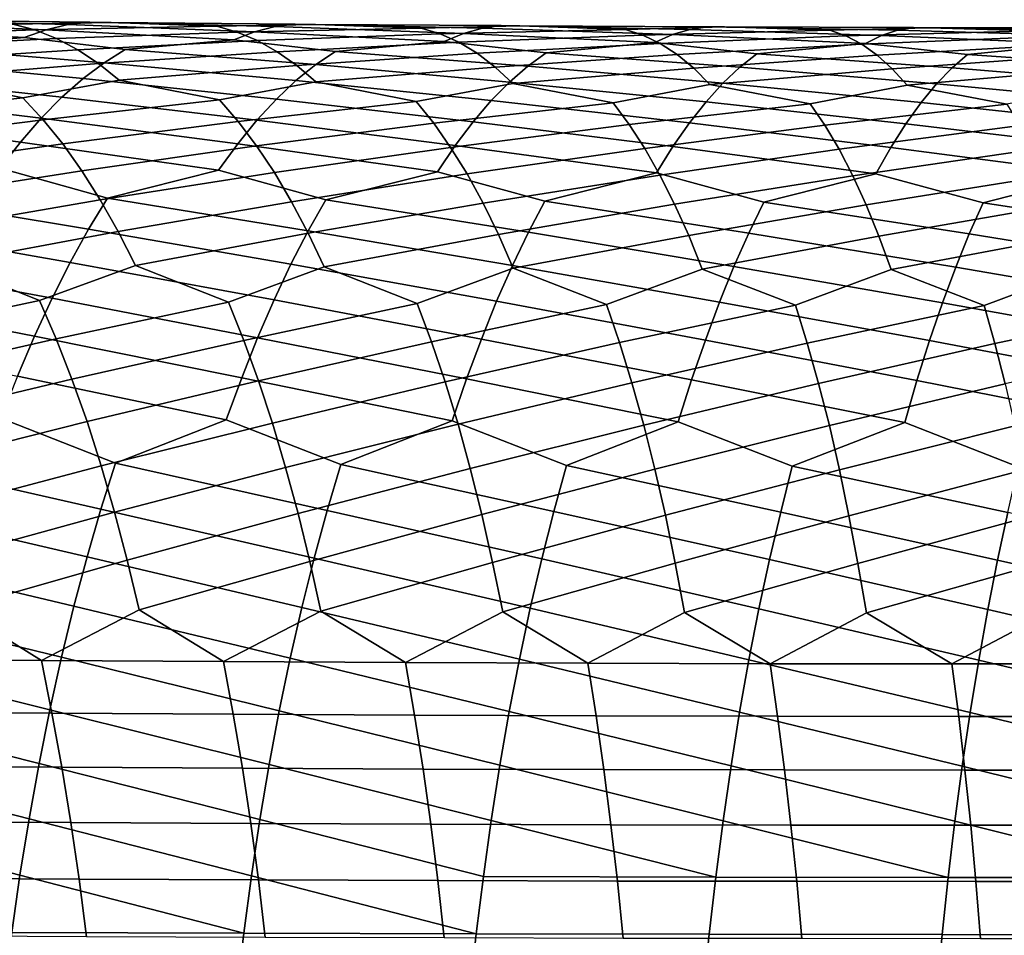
# Model space of a CAD drawing. Header units: metres. Extents: x -166 to 33, y -71 to 34.
# Tile 128 of 256: x -58.68 to -50.54, y 3.98 to 11.54. Entities that reach past the tile are written whole.
import ezdxf

# ---------------------------------------------------------------- set-up
doc = ezdxf.new("R2010")
doc.units = ezdxf.units.M
doc.layers.add('solid_12208131', color=7, linetype='CONTINUOUS')

msp = doc.modelspace()

# ---------------------------------------------------------------- linework, layer by layer
at = {"layer": 'solid_12208131'}
for points in [[(-59.538357, 11.310903, 253.809814), (-58.641426, 11.39017, 253.409149), (-60.178894, 11.475732, 252.92981), (-60.372021, 11.410795, 253.350708)], [(-58.732983, 11.501145, 251.253738), (-58.551857, 11.453006, 250.8284), (-60.031036, 11.402718, 250.345688), (-60.221142, 11.473687, 250.765884)], [(-58.641426, 11.39017, 253.409149), (-58.459938, 11.455342, 252.98497), (-59.986103, 11.518205, 252.506638), (-60.178894, 11.475732, 252.92981)], [(-58.459938, 11.455342, 252.98497), (-58.278851, 11.498097, 252.558517), (-59.79459, 11.538043, 252.082031), (-59.986103, 11.518205, 252.506638)], [(-58.278851, 11.498097, 252.558517), (-58.099083, 11.51826, 252.130615), (-59.604668, 11.535075, 251.656799), (-59.79459, 11.538043, 252.082031)], [(-58.099083, 11.51826, 252.130615), (-57.920918, 11.515657, 251.702103), (-58.732983, 11.501145, 251.253738), (-59.604668, 11.535075, 251.656799)], [(-57.920918, 11.515657, 251.702103), (-57.048916, 11.483403, 251.279541), (-58.551857, 11.453006, 250.8284), (-58.732983, 11.501145, 251.253738)], [(-57.048916, 11.483403, 251.279541), (-56.87965, 11.435699, 250.850983), (-58.373421, 11.382523, 250.404907), (-58.551857, 11.453006, 250.8284)], [(-56.907265, 11.372899, 253.426941), (-56.737568, 11.438325, 252.999588), (-58.278851, 11.498097, 252.558517), (-58.459938, 11.455342, 252.98497)], [(-56.737568, 11.438325, 252.999588), (-56.568329, 11.481374, 252.569946), (-58.099083, 11.51826, 252.130615), (-58.278851, 11.498097, 252.558517)], [(-56.568329, 11.481374, 252.569946), (-56.400448, 11.501865, 252.138885), (-57.920918, 11.515657, 251.702103), (-58.099083, 11.51826, 252.130615)], [(-56.400448, 11.501865, 252.138885), (-56.234184, 11.499626, 251.707214), (-57.048916, 11.483403, 251.279541), (-57.920918, 11.515657, 251.702103)], [(-56.234184, 11.499626, 251.707214), (-55.362083, 11.469103, 251.264374), (-56.87965, 11.435699, 250.850983), (-57.048916, 11.483403, 251.279541)], [(-55.169975, 11.359035, 253.403107), (-55.012199, 11.424732, 252.972702), (-56.568329, 11.481374, 252.569946), (-56.737568, 11.438325, 252.999588)], [(-55.012199, 11.424732, 252.972702), (-54.854954, 11.468083, 252.540039), (-56.400448, 11.501865, 252.138885), (-56.568329, 11.481374, 252.569946)], [(-54.854954, 11.468083, 252.540039), (-54.6991, 11.488907, 252.105942), (-56.234184, 11.499626, 251.707214), (-56.400448, 11.501865, 252.138885)], [(-54.6991, 11.488907, 252.105942), (-54.544884, 11.487025, 251.67128), (-55.362083, 11.469103, 251.264374), (-56.234184, 11.499626, 251.707214)], [(-54.544884, 11.487025, 251.67128), (-53.673252, 11.458264, 251.207565), (-55.2048, 11.421816, 250.832733), (-55.362083, 11.469103, 251.264374)], [(-53.28484, 11.41457, 252.903763), (-53.139797, 11.458226, 252.468262), (-54.6991, 11.488907, 252.105942), (-54.854954, 11.468083, 252.540039)], [(-53.139797, 11.458226, 252.468262), (-52.996189, 11.479378, 252.031357), (-54.544884, 11.487025, 251.67128), (-54.6991, 11.488907, 252.105942)], [(-52.996189, 11.479378, 252.031357), (-52.854229, 11.477842, 251.593887), (-53.673252, 11.458264, 251.207565), (-54.544884, 11.487025, 251.67128)], [(-52.854229, 11.477842, 251.593887), (-51.983952, 11.450852, 251.108917), (-53.528149, 11.411371, 250.773071), (-53.673252, 11.458264, 251.207565)], [(-51.557087, 11.407801, 252.792542), (-51.424458, 11.451765, 252.354416), (-52.996189, 11.479378, 252.031357), (-53.139797, 11.458226, 252.468262)], [(-51.424458, 11.451765, 252.354416), (-51.293301, 11.473239, 251.914917), (-52.854229, 11.477842, 251.593887), (-52.996189, 11.479378, 252.031357)], [(-51.293301, 11.473239, 251.914917), (-51.163811, 11.472039, 251.474869), (-51.983952, 11.450852, 251.108917), (-52.854229, 11.477842, 251.593887)], [(-51.163811, 11.472039, 251.474869), (-50.295795, 11.446828, 250.968231), (-51.85125, 11.404328, 250.671753), (-51.983952, 11.450852, 251.108917)], [(-49.830559, 11.404387, 252.63884), (-49.710545, 11.448661, 252.198318), (-51.293301, 11.473239, 251.914917), (-51.424458, 11.451765, 252.354416)], [(-49.710545, 11.448661, 252.198318), (-49.592037, 11.470451, 251.756439), (-51.163811, 11.472039, 251.474869), (-51.293301, 11.473239, 251.914917)], [(-49.592037, 11.470451, 251.756439), (-49.475216, 11.469575, 251.314026), (-50.295795, 11.446828, 250.968231), (-51.163811, 11.472039, 251.474869)], [(-58.551857, 11.453006, 250.8284), (-58.373421, 11.382523, 250.404907), (-59.843983, 11.309582, 249.928162), (-60.031036, 11.402718, 250.345688)], [(-57.980061, 11.182605, 254.266525), (-57.805161, 11.292157, 253.847488), (-58.641426, 11.39017, 253.409149), (-59.538357, 11.310903, 253.809814)], [(-57.805161, 11.292157, 253.847488), (-56.907265, 11.372899, 253.426941), (-58.459938, 11.455342, 252.98497), (-58.641426, 11.39017, 253.409149)], [(-56.87965, 11.435699, 250.850983), (-56.713013, 11.365678, 250.424316), (-58.19796, 11.289905, 249.984116), (-58.373421, 11.382523, 250.404907)], [(-56.068546, 11.276731, 253.84436), (-55.169975, 11.359035, 253.403107), (-56.737568, 11.438325, 252.999588), (-56.907265, 11.372899, 253.426941)], [(-55.362083, 11.469103, 251.264374), (-55.2048, 11.421816, 250.832733), (-56.713013, 11.365678, 250.424316), (-56.87965, 11.435699, 250.850983)], [(-55.2048, 11.421816, 250.832733), (-55.050091, 11.352235, 250.403046), (-56.549278, 11.273549, 250.000397), (-56.713013, 11.365678, 250.424316)], [(-53.673252, 11.458264, 251.207565), (-53.528149, 11.411371, 250.773071), (-55.050091, 11.352235, 250.403046), (-55.2048, 11.421816, 250.832733)], [(-54.329086, 11.264666, 253.799515), (-53.430481, 11.348594, 253.33699), (-55.012199, 11.424732, 252.972702), (-55.169975, 11.359035, 253.403107)], [(-53.528149, 11.411371, 250.773071), (-53.385571, 11.342199, 250.34053), (-54.898201, 11.260565, 249.97612), (-55.050091, 11.352235, 250.403046)], [(-53.430481, 11.348594, 253.33699), (-53.28484, 11.41457, 252.903763), (-54.854954, 11.468083, 252.540039), (-55.012199, 11.424732, 252.972702)], [(-51.983952, 11.450852, 251.108917), (-51.85125, 11.404328, 250.671753), (-53.385571, 11.342199, 250.34053), (-53.528149, 11.411371, 250.773071)], [(-52.58812, 11.255942, 253.712585), (-51.690384, 11.341536, 253.228394), (-53.28484, 11.41457, 252.903763), (-53.430481, 11.348594, 253.33699)], [(-51.85125, 11.404328, 250.671753), (-51.721012, 11.335533, 250.236603), (-53.245735, 11.250949, 249.910828), (-53.385571, 11.342199, 250.34053)], [(-51.690384, 11.341536, 253.228394), (-51.557087, 11.407801, 252.792542), (-53.139797, 11.458226, 252.468262), (-53.28484, 11.41457, 252.903763)], [(-50.295795, 11.446828, 250.968231), (-50.17569, 11.400648, 250.528625), (-51.721012, 11.335533, 250.236603), (-51.85125, 11.404328, 250.671753)], [(-50.17569, 11.400648, 250.528625), (-50.057991, 11.332198, 250.091064), (-51.593433, 11.244666, 249.804321), (-51.721012, 11.335533, 250.236603)], [(-50.847256, 11.250524, 253.583405), (-49.951309, 11.337824, 253.077103), (-51.557087, 11.407801, 252.792542), (-51.690384, 11.341536, 253.228394)], [(-49.951309, 11.337824, 253.077103), (-49.830559, 11.404387, 252.63884), (-51.424458, 11.451765, 252.354416), (-51.557087, 11.407801, 252.792542)], [(-58.373421, 11.382523, 250.404907), (-58.19796, 11.289905, 249.984116), (-59.660271, 11.194491, 249.51413), (-59.843983, 11.309582, 249.928162)], [(-58.154591, 11.051208, 254.680801), (-57.980061, 11.182605, 254.266525), (-59.538357, 11.310903, 253.809814), (-59.724712, 11.201504, 254.225677)], [(-56.713013, 11.365678, 250.424316), (-56.549278, 11.273549, 250.000397), (-58.025742, 11.175362, 249.566864), (-58.19796, 11.289905, 249.984116)], [(-56.231846, 11.166994, 254.266434), (-56.068546, 11.276731, 253.84436), (-56.907265, 11.372899, 253.426941), (-57.805161, 11.292157, 253.847488)], [(-55.050091, 11.352235, 250.403046), (-54.898201, 11.260565, 249.97612), (-56.38868, 11.159517, 249.580048), (-56.549278, 11.273549, 250.000397)], [(-54.480629, 11.154716, 254.224487), (-54.329086, 11.264666, 253.799515), (-55.169975, 11.359035, 253.403107), (-56.068546, 11.276731, 253.84436)], [(-53.385571, 11.342199, 250.34053), (-53.245735, 11.250949, 249.910828), (-54.749348, 11.147007, 249.552826), (-54.898201, 11.260565, 249.97612)], [(-52.727688, 11.145757, 254.140274), (-52.58812, 11.255942, 253.712585), (-53.430481, 11.348594, 253.33699), (-54.329086, 11.264666, 253.799515)], [(-51.721012, 11.335533, 250.236603), (-51.593433, 11.244666, 249.804321), (-53.108833, 11.137821, 249.484787), (-53.245735, 11.250949, 249.910828)], [(-50.974651, 11.140081, 254.013565), (-50.847256, 11.250524, 253.583405), (-51.690384, 11.341536, 253.228394), (-52.58812, 11.255942, 253.712585)], [(-50.057991, 11.332198, 250.091064), (-49.942871, 11.241675, 249.656418), (-51.468689, 11.131923, 249.375748), (-51.593433, 11.244666, 249.804321)], [(-49.223148, 11.13765, 253.844208), (-49.108116, 11.248371, 253.411758), (-49.951309, 11.337824, 253.077103), (-50.847256, 11.250524, 253.583405)], [(-58.19796, 11.289905, 249.984116), (-58.025742, 11.175362, 249.566864), (-59.480171, 11.057657, 249.104401), (-59.660271, 11.194491, 249.51413)], [(-56.549278, 11.273549, 250.000397), (-56.38868, 11.159517, 249.580048), (-57.857018, 11.0391, 249.153992), (-58.025742, 11.175362, 249.566864)], [(-56.394905, 11.035456, 254.683746), (-56.231846, 11.166994, 254.266434), (-57.805161, 11.292157, 253.847488), (-57.980061, 11.182605, 254.266525)], [(-54.898201, 11.260565, 249.97612), (-54.749348, 11.147007, 249.552826), (-56.231445, 11.023788, 249.164124), (-56.38868, 11.159517, 249.580048)], [(-54.632065, 11.022999, 254.644699), (-54.480629, 11.154716, 254.224487), (-56.068546, 11.276731, 253.84436), (-56.231846, 11.166994, 254.266434)], [(-53.245735, 11.250949, 249.910828), (-53.108833, 11.137821, 249.484787), (-54.603733, 11.011765, 249.134003), (-54.749348, 11.147007, 249.552826)], [(-52.86729, 11.013833, 254.563156), (-52.727688, 11.145757, 254.140274), (-54.329086, 11.264666, 253.799515), (-54.480629, 11.154716, 254.224487)], [(-51.593433, 11.244666, 249.804321), (-51.468689, 11.131923, 249.375748), (-52.975048, 11.003015, 249.063278), (-53.108833, 11.137821, 249.484787)], [(-51.102219, 11.007921, 254.438934), (-50.974651, 11.140081, 254.013565), (-52.58812, 11.255942, 253.712585), (-52.727688, 11.145757, 254.140274)], [(-49.942871, 11.241675, 249.656418), (-49.830471, 11.129274, 249.225525), (-51.346935, 10.997502, 248.951767), (-51.468689, 11.131923, 249.375748)], [(-49.338486, 11.005226, 254.271835), (-49.223148, 11.13765, 253.844208), (-50.847256, 11.250524, 253.583405), (-50.974651, 11.140081, 254.013565)], [(-58.328247, 10.898151, 255.089508), (-58.154591, 11.051208, 254.680801), (-59.724712, 11.201504, 254.225677), (-59.910568, 11.070213, 254.63681)], [(-58.025742, 11.175362, 249.566864), (-57.857018, 11.0391, 249.153992), (-58.651047, 10.891628, 248.723358), (-59.480171, 11.057657, 249.104401)], [(-56.557243, 10.882298, 255.095459), (-56.394905, 11.035456, 254.683746), (-57.980061, 11.182605, 254.266525), (-58.154591, 11.051208, 254.680801)], [(-56.38868, 11.159517, 249.580048), (-56.231445, 11.023788, 249.164124), (-57.027622, 10.87486, 248.754059), (-57.857018, 11.0391, 249.153992)], [(-54.782936, 10.869701, 255.059265), (-54.632065, 11.022999, 254.644699), (-56.231846, 11.166994, 254.266434), (-56.394905, 11.035456, 254.683746)], [(-54.749348, 11.147007, 249.552826), (-54.603733, 11.011765, 249.134003), (-55.40192, 10.86135, 248.744583), (-56.231445, 11.023788, 249.164124)], [(-53.006489, 10.860358, 254.980408), (-52.86729, 11.013833, 254.563156), (-54.480629, 11.154716, 254.224487), (-54.632065, 11.022999, 254.644699)], [(-51.229542, 10.854234, 254.858643), (-51.102219, 11.007921, 254.438934), (-52.727688, 11.145757, 254.140274), (-52.86729, 11.013833, 254.563156)], [(-58.499844, 10.723605, 255.491821), (-58.328247, 10.898151, 255.089508), (-59.910568, 11.070213, 254.63681), (-60.095398, 10.917211, 255.042389)], [(-53.108833, 11.137821, 249.484787), (-52.975048, 11.003015, 249.063278), (-53.774609, 10.851117, 248.69429), (-54.603733, 11.011765, 249.134003)], [(-51.468689, 11.131923, 249.375748), (-51.346935, 10.997502, 248.951767), (-52.147175, 10.844129, 248.602982), (-52.975048, 11.003015, 249.063278)], [(-49.830471, 11.129274, 249.225525), (-49.720932, 10.99519, 248.799271), (-50.521187, 10.840347, 248.470474), (-51.346935, 10.997502, 248.951767)], [(-49.453747, 10.851291, 254.693802), (-49.338486, 11.005226, 254.271835), (-50.974651, 11.140081, 254.013565), (-51.102219, 11.007921, 254.438934)], [(-59.480171, 11.057657, 249.104401), (-58.651047, 10.891628, 248.723358), (-60.09412, 10.731524, 248.256607), (-60.272045, 10.911606, 248.653336)], [(-57.857018, 11.0391, 249.153992), (-57.027622, 10.87486, 248.754059), (-58.484177, 10.712199, 248.323517), (-58.651047, 10.891628, 248.723358)], [(-56.717705, 10.707703, 255.500717), (-56.557243, 10.882298, 255.095459), (-58.154591, 11.051208, 254.680801), (-58.328247, 10.898151, 255.089508)], [(-56.231445, 11.023788, 249.164124), (-55.40192, 10.86135, 248.744583), (-56.871925, 10.696028, 248.351212), (-57.027622, 10.87486, 248.754059)], [(-54.932117, 10.695004, 255.467361), (-54.782936, 10.869701, 255.059265), (-56.394905, 11.035456, 254.683746), (-56.557243, 10.882298, 255.095459)], [(-54.603733, 11.011765, 249.134003), (-53.774609, 10.851117, 248.69429), (-55.257504, 10.683061, 248.338852), (-55.40192, 10.86135, 248.744583)], [(-53.144192, 10.685518, 255.391129), (-53.006489, 10.860358, 254.980408), (-54.632065, 11.022999, 254.644699), (-54.782936, 10.869701, 255.059265)], [(-52.975048, 11.003015, 249.063278), (-52.147175, 10.844129, 248.602982), (-53.641651, 10.673308, 248.285873), (-53.774609, 10.851117, 248.69429)], [(-51.355564, 10.679208, 255.27179), (-51.229542, 10.854234, 254.858643), (-52.86729, 11.013833, 254.563156), (-53.006489, 10.860358, 254.980408)], [(-51.346935, 10.997502, 248.951767), (-50.521187, 10.840347, 248.470474), (-52.025879, 10.666737, 248.192078), (-52.147175, 10.844129, 248.602982)], [(-49.567902, 10.676037, 255.109177), (-49.453747, 10.851291, 254.693802), (-51.102219, 11.007921, 254.438934), (-51.229542, 10.854234, 254.858643)], [(-58.669807, 10.527777, 255.886917), (-58.499844, 10.723605, 255.491821), (-60.095398, 10.917211, 255.042389), (-60.277977, 10.742666, 255.44165)], [(-58.651047, 10.891628, 248.723358), (-58.484177, 10.712199, 248.323517), (-59.920952, 10.530333, 247.866653), (-60.09412, 10.731524, 248.256607)], [(-56.876728, 10.51187, 255.898743), (-56.717705, 10.707703, 255.500717), (-58.328247, 10.898151, 255.089508), (-58.499844, 10.723605, 255.491821)], [(-57.027622, 10.87486, 248.754059), (-56.871925, 10.696028, 248.351212), (-58.321877, 10.511681, 247.930511), (-58.484177, 10.712199, 248.323517)], [(-55.40192, 10.86135, 248.744583), (-55.257504, 10.683061, 248.338852), (-56.7206, 10.496122, 247.955261), (-56.871925, 10.696028, 248.351212)], [(-55.080063, 10.499114, 255.868164), (-54.932117, 10.695004, 255.467361), (-56.557243, 10.882298, 255.095459), (-56.717705, 10.707703, 255.500717)], [(-53.774609, 10.851117, 248.69429), (-53.641651, 10.673308, 248.285873), (-55.117256, 10.483706, 247.940094), (-55.257504, 10.683061, 248.338852)], [(-53.280865, 10.489517, 255.794525), (-53.144192, 10.685518, 255.391129), (-54.782936, 10.869701, 255.059265), (-54.932117, 10.695004, 255.467361)], [(-52.147175, 10.844129, 248.602982), (-52.025879, 10.666737, 248.192078), (-53.512669, 10.474435, 247.884506), (-53.641651, 10.673308, 248.285873)], [(-51.48077, 10.483047, 255.677612), (-51.355564, 10.679208, 255.27179), (-53.006489, 10.860358, 254.980408), (-53.144192, 10.685518, 255.391129)], [(-50.521187, 10.840347, 248.470474), (-50.411736, 10.663308, 248.057281), (-51.908352, 10.468277, 247.788284), (-52.025879, 10.666737, 248.192078)], [(-49.681446, 10.479669, 255.517197), (-49.567902, 10.676037, 255.109177), (-51.229542, 10.854234, 254.858643), (-51.355564, 10.679208, 255.27179)], [(-58.837788, 10.311057, 256.274078), (-58.669807, 10.527777, 255.886917), (-60.277977, 10.742666, 255.44165), (-60.458721, 10.546783, 255.83374)], [(-58.484177, 10.712199, 248.323517), (-58.321877, 10.511681, 247.930511), (-59.752701, 10.308464, 247.484238), (-59.920952, 10.530333, 247.866653)], [(-57.033993, 10.295197, 256.288757), (-56.876728, 10.51187, 255.898743), (-58.499844, 10.723605, 255.491821), (-58.669807, 10.527777, 255.886917)], [(-56.871925, 10.696028, 248.351212), (-56.7206, 10.496122, 247.955261), (-58.16428, 10.290504, 247.545105), (-58.321877, 10.511681, 247.930511)], [(-55.226471, 10.282423, 256.260925), (-55.080063, 10.499114, 255.868164), (-56.717705, 10.707703, 255.500717), (-56.876728, 10.51187, 255.898743)], [(-55.257504, 10.683061, 248.338852), (-55.117256, 10.483706, 247.940094), (-56.573765, 10.275572, 247.567001), (-56.7206, 10.496122, 247.955261)], [(-53.641651, 10.673308, 248.285873), (-53.512669, 10.474435, 247.884506), (-54.981277, 10.263711, 247.549088), (-55.117256, 10.483706, 247.940094)], [(-53.416229, 10.272752, 256.18985), (-53.280865, 10.489517, 255.794525), (-54.932117, 10.695004, 255.467361), (-55.080063, 10.499114, 255.868164)], [(-52.025879, 10.666737, 248.192078), (-51.908352, 10.468277, 247.788284), (-53.387737, 10.254923, 247.490952), (-53.512669, 10.474435, 247.884506)], [(-51.604893, 10.266152, 256.075317), (-51.48077, 10.483047, 255.677612), (-53.144192, 10.685518, 255.391129), (-53.280865, 10.489517, 255.794525)], [(-50.411736, 10.663308, 248.057281), (-50.305847, 10.465194, 247.651276), (-51.794655, 10.249172, 247.392395), (-51.908352, 10.468277, 247.788284)], [(-49.794147, 10.262588, 255.917084), (-49.681446, 10.479669, 255.517197), (-51.355564, 10.679208, 255.27179), (-51.48077, 10.483047, 255.677612)], [(-58.321877, 10.511681, 247.930511), (-58.16428, 10.290504, 247.545105), (-59.589531, 10.066484, 247.110046), (-59.752701, 10.308464, 247.484238)], [(-57.952354, 10.064489, 256.667816), (-57.033993, 10.295197, 256.288757), (-58.669807, 10.527777, 255.886917), (-58.837788, 10.311057, 256.274078)], [(-56.7206, 10.496122, 247.955261), (-56.573765, 10.275572, 247.567001), (-58.011532, 10.049232, 247.168015), (-58.16428, 10.290504, 247.545105)], [(-56.14735, 10.050548, 256.660919), (-55.226471, 10.282423, 256.260925), (-56.876728, 10.51187, 255.898743), (-57.033993, 10.295197, 256.288757)], [(-54.338974, 10.039604, 256.61142), (-53.416229, 10.272752, 256.18985), (-55.080063, 10.499114, 255.868164), (-55.226471, 10.282423, 256.260925)], [(-55.117256, 10.483706, 247.940094), (-54.981277, 10.263711, 247.549088), (-56.431538, 10.034936, 247.187119), (-56.573765, 10.275572, 247.567001)], [(-53.512669, 10.474435, 247.884506), (-53.387737, 10.254923, 247.490952), (-54.849678, 10.023636, 247.166565), (-54.981277, 10.263711, 247.549088)], [(-52.528603, 10.031646, 256.51889), (-51.604893, 10.266152, 256.075317), (-53.280865, 10.489517, 255.794525), (-53.416229, 10.272752, 256.18985)], [(-51.908352, 10.468277, 247.788284), (-51.794655, 10.249172, 247.392395), (-53.266945, 10.015328, 247.105957), (-53.387737, 10.254923, 247.490952)], [(-50.305847, 10.465194, 247.651276), (-50.20356, 10.246424, 247.25322), (-51.684853, 10.009977, 247.005112), (-51.794655, 10.249172, 247.392395)], [(-50.717903, 10.026639, 256.383148), (-49.794147, 10.262588, 255.917084), (-51.48077, 10.483047, 255.677612), (-51.604893, 10.266152, 256.075317)], [(-58.109138, 9.807715, 257.038574), (-57.952354, 10.064489, 256.667816), (-58.837788, 10.311057, 256.274078), (-59.753296, 10.081389, 256.633087)], [(-58.16428, 10.290504, 247.545105), (-58.011532, 10.049232, 247.168015), (-59.431561, 9.804964, 246.744827), (-59.589531, 10.066484, 247.110046)], [(-56.573765, 10.275572, 247.567001), (-56.431538, 10.034936, 247.187119), (-57.863735, 9.788432, 246.799973), (-58.011532, 10.049232, 247.168015)], [(-56.2939, 9.793878, 257.034363), (-56.14735, 10.050548, 256.660919), (-57.033993, 10.295197, 256.288757), (-57.952354, 10.064489, 256.667816)], [(-54.981277, 10.263711, 247.549088), (-54.849678, 10.023636, 247.166565), (-56.294006, 9.774778, 246.81636), (-56.431538, 10.034936, 247.187119)], [(-54.475147, 9.782965, 256.987427), (-54.338974, 10.039604, 256.61142), (-55.226471, 10.282423, 256.260925), (-56.14735, 10.050548, 256.660919)], [(-53.387737, 10.254923, 247.490952), (-53.266945, 10.015328, 247.105957), (-54.722515, 9.764041, 246.793228), (-54.849678, 10.023636, 247.166565)], [(-52.654209, 9.774967, 256.897247), (-52.528603, 10.031646, 256.51889), (-53.416229, 10.272752, 256.18985), (-54.338974, 10.039604, 256.61142)], [(-50.832756, 9.769855, 256.763672), (-50.717903, 10.026639, 256.383148), (-51.604893, 10.266152, 256.075317), (-52.528603, 10.031646, 256.51889)], [(-49.01247, 9.767591, 256.586487), (-48.908535, 10.024549, 256.203979), (-49.794147, 10.262588, 255.917084), (-50.717903, 10.026639, 256.383148)], [(-51.794655, 10.249172, 247.392395), (-51.684853, 10.009977, 247.005112), (-53.15033, 9.756208, 246.730225), (-53.266945, 10.015328, 247.105957)], [(-50.20356, 10.246424, 247.25322), (-50.104919, 10.00755, 246.863861), (-51.578964, 9.751249, 246.627182), (-51.684853, 10.009977, 247.005112)], [(-58.261635, 9.531713, 257.399261), (-58.109138, 9.807715, 257.038574), (-59.753296, 10.081389, 256.633087), (-59.92017, 9.824438, 257.001068)], [(-58.011532, 10.049232, 247.168015), (-57.863735, 9.788432, 246.799973), (-59.279915, 9.524478, 246.389236), (-59.431561, 9.804964, 246.744827)], [(-56.436447, 9.518027, 257.397644), (-56.2939, 9.793878, 257.034363), (-57.952354, 10.064489, 256.667816), (-58.109138, 9.807715, 257.038574)], [(-56.431538, 10.034936, 247.187119), (-56.294006, 9.774778, 246.81636), (-57.721985, 9.508677, 246.44165), (-57.863735, 9.788432, 246.799973)], [(-54.849678, 10.023636, 247.166565), (-54.722515, 9.764041, 246.793228), (-56.162231, 9.495668, 246.455429), (-56.294006, 9.774778, 246.81636)], [(-54.607609, 9.507187, 257.353149), (-54.475147, 9.782965, 256.987427), (-56.14735, 10.050548, 256.660919), (-56.2939, 9.793878, 257.034363)], [(-53.266945, 10.015328, 247.105957), (-53.15033, 9.756208, 246.730225), (-54.600826, 9.48549, 246.42984), (-54.722515, 9.764041, 246.793228)], [(-52.776405, 9.499188, 257.265289), (-52.654209, 9.774967, 256.897247), (-54.338974, 10.039604, 256.61142), (-54.475147, 9.782965, 256.987427)], [(-51.684853, 10.009977, 247.005112), (-51.578964, 9.751249, 246.627182), (-53.038906, 9.478127, 246.364548), (-53.15033, 9.756208, 246.730225)], [(-50.944511, 9.493999, 257.13382), (-50.832756, 9.769855, 256.763672), (-52.528603, 10.031646, 256.51889), (-52.654209, 9.774967, 256.897247)], [(-50.104919, 10.00755, 246.863861), (-50.009926, 9.749129, 246.483902), (-51.477974, 9.473545, 246.259384), (-51.578964, 9.751249, 246.627182)], [(-49.113613, 9.491588, 256.958588), (-49.01247, 9.767591, 256.586487), (-50.717903, 10.026639, 256.383148), (-50.832756, 9.769855, 256.763672)], [(-58.410633, 9.23704, 257.749207), (-58.261635, 9.531713, 257.399261), (-59.92017, 9.824438, 257.001068), (-60.08247, 9.548203, 257.35907)], [(-57.863735, 9.788432, 246.799973), (-57.721985, 9.508677, 246.44165), (-58.512955, 9.219216, 246.068573), (-59.279915, 9.524478, 246.389236)], [(-56.575798, 9.223556, 257.750092), (-56.436447, 9.518027, 257.397644), (-58.109138, 9.807715, 257.038574), (-58.261635, 9.531713, 257.399261)], [(-56.294006, 9.774778, 246.81636), (-56.162231, 9.495668, 246.455429), (-56.953732, 9.20515, 246.103104), (-57.721985, 9.508677, 246.44165)], [(-54.737179, 9.212831, 257.708008), (-54.607609, 9.507187, 257.353149), (-56.2939, 9.793878, 257.034363), (-56.436447, 9.518027, 257.397644)], [(-54.722515, 9.764041, 246.793228), (-54.600826, 9.48549, 246.42984), (-55.392746, 9.193841, 246.098251), (-56.162231, 9.495668, 246.455429)], [(-52.896015, 9.204865, 257.622375), (-52.776405, 9.499188, 257.265289), (-54.475147, 9.782965, 256.987427), (-54.607609, 9.507187, 257.353149)], [(-51.053989, 9.199631, 257.492981), (-50.944511, 9.493999, 257.13382), (-52.654209, 9.774967, 256.897247), (-52.776405, 9.499188, 257.265289)], [(-49.212799, 9.197093, 257.319641), (-49.113613, 9.491588, 256.958588), (-50.832756, 9.769855, 256.763672), (-50.944511, 9.493999, 257.13382)], [(-53.15033, 9.756208, 246.730225), (-53.038906, 9.478127, 246.364548), (-53.830597, 9.185302, 246.053497), (-54.600826, 9.48549, 246.42984)], [(-51.578964, 9.751249, 246.627182), (-51.477974, 9.473545, 246.259384), (-52.268738, 9.179505, 245.968628), (-53.038906, 9.478127, 246.364548)], [(-50.009926, 9.749129, 246.483902), (-49.919525, 9.471715, 246.114182), (-50.708691, 9.176418, 245.84346), (-51.477974, 9.473545, 246.259384)], [(-58.555782, 8.924249, 258.087677), (-58.410633, 9.23704, 257.749207), (-60.08247, 9.548203, 257.35907), (-60.240974, 9.253242, 257.70639)], [(-59.279915, 9.524478, 246.389236), (-58.512955, 9.219216, 246.068573), (-59.92482, 8.918765, 245.662918), (-60.070419, 9.235999, 245.995468)], [(-56.711617, 8.911014, 258.091003), (-56.575798, 9.223556, 257.750092), (-58.261635, 9.531713, 257.399261), (-58.410633, 9.23704, 257.749207)], [(-54.863533, 8.900447, 258.05127), (-54.737179, 9.212831, 257.708008), (-56.436447, 9.518027, 257.397644), (-56.575798, 9.223556, 257.750092)], [(-57.721985, 9.508677, 246.44165), (-56.953732, 9.20515, 246.103104), (-58.376652, 8.902787, 245.733414), (-58.512955, 9.219216, 246.068573)], [(-56.162231, 9.495668, 246.455429), (-55.392746, 9.193841, 246.098251), (-56.826813, 8.88943, 245.765427), (-56.953732, 9.20515, 246.103104)], [(-54.600826, 9.48549, 246.42984), (-53.830597, 9.185302, 246.053497), (-55.275288, 8.878735, 245.758209), (-55.392746, 9.193841, 246.098251)], [(-53.012737, 8.892552, 257.967834), (-52.896015, 9.204865, 257.622375), (-54.607609, 9.507187, 257.353149), (-54.737179, 9.212831, 257.708008)], [(-53.038906, 9.478127, 246.364548), (-52.268738, 9.179505, 245.968628), (-53.722748, 8.870708, 245.711212), (-53.830597, 9.185302, 246.053497)], [(-51.160915, 8.8873, 257.840454), (-51.053989, 9.199631, 257.492981), (-52.776405, 9.499188, 257.265289), (-52.896015, 9.204865, 257.622375)], [(-51.477974, 9.473545, 246.259384), (-50.708691, 9.176418, 245.84346), (-52.170666, 8.865324, 245.624283), (-52.268738, 9.179505, 245.968628)], [(-49.309765, 8.884662, 257.668915), (-49.212799, 9.197093, 257.319641), (-50.944511, 9.493999, 257.13382), (-51.053989, 9.199631, 257.492981)], [(-49.919525, 9.471715, 246.114182), (-49.151966, 9.17601, 245.677826), (-50.620544, 8.862549, 245.497223), (-50.708691, 9.176418, 245.84346)], [(-58.69672, 8.593892, 258.414001), (-58.555782, 8.924249, 258.087677), (-60.240974, 9.253242, 257.70639), (-60.395321, 8.940111, 258.042328)], [(-58.512955, 9.219216, 246.068573), (-58.376652, 8.902787, 245.733414), (-59.785347, 8.584243, 245.342102), (-59.92482, 8.918765, 245.662918)], [(-56.843555, 8.580955, 258.419708), (-56.711617, 8.911014, 258.091003), (-58.410633, 9.23704, 257.749207), (-58.555782, 8.924249, 258.087677)], [(-56.953732, 9.20515, 246.103104), (-56.826813, 8.88943, 245.765427), (-58.246155, 8.569077, 245.410095), (-58.376652, 8.902787, 245.733414)], [(-55.392746, 9.193841, 246.098251), (-55.275288, 8.878735, 245.758209), (-56.705364, 8.556432, 245.439713), (-56.826813, 8.88943, 245.765427)], [(-54.986351, 8.570588, 258.382233), (-54.863533, 8.900447, 258.05127), (-56.575798, 9.223556, 257.750092), (-56.711617, 8.911014, 258.091003)], [(-53.126274, 8.5628, 258.300903), (-53.012737, 8.892552, 257.967834), (-54.737179, 9.212831, 257.708008), (-54.863533, 8.900447, 258.05127)], [(-51.264999, 8.557564, 258.175476), (-51.160915, 8.8873, 257.840454), (-52.896015, 9.204865, 257.622375), (-53.012737, 8.892552, 257.967834)], [(-49.404247, 8.554849, 258.005768), (-49.309765, 8.884662, 257.668915), (-51.053989, 9.199631, 257.492981), (-51.160915, 8.8873, 257.840454)], [(-53.830597, 9.185302, 246.053497), (-53.722748, 8.870708, 245.711212), (-55.16296, 8.546347, 245.430191), (-55.275288, 8.878735, 245.758209)], [(-52.268738, 9.179505, 245.968628), (-52.170666, 8.865324, 245.624283), (-53.619694, 8.538826, 245.381058), (-53.722748, 8.870708, 245.711212)], [(-50.708691, 9.176418, 245.84346), (-50.620544, 8.862549, 245.497223), (-52.077038, 8.53384, 245.292145), (-52.170666, 8.865324, 245.624283)], [(-49.151966, 9.17601, 245.677826), (-49.073895, 8.862354, 245.329865), (-50.536495, 8.531361, 245.163284), (-50.620544, 8.862549, 245.497223)], [(-58.376652, 8.902787, 245.733414), (-58.246155, 8.569077, 245.410095), (-59.652161, 8.232996, 245.033752), (-59.785347, 8.584243, 245.342102)], [(-56.971249, 8.233932, 258.735474), (-56.843555, 8.580955, 258.419708), (-58.555782, 8.924249, 258.087677), (-58.69672, 8.593892, 258.414001)], [(-56.826813, 8.88943, 245.765427), (-56.705364, 8.556432, 245.439713), (-58.12159, 8.218645, 245.09935), (-58.246155, 8.569077, 245.410095)], [(-55.105278, 8.223808, 258.700195), (-54.986351, 8.570588, 258.382233), (-56.711617, 8.911014, 258.091003), (-56.843555, 8.580955, 258.419708)], [(-55.275288, 8.878735, 245.758209), (-55.16296, 8.546347, 245.430191), (-56.589493, 8.206714, 245.126648), (-56.705364, 8.556432, 245.439713)], [(-53.722748, 8.870708, 245.711212), (-53.619694, 8.538826, 245.381058), (-55.055859, 8.197234, 245.114929), (-55.16296, 8.546347, 245.430191)], [(-53.236279, 8.216164, 258.620911), (-53.126274, 8.5628, 258.300903), (-54.863533, 8.900447, 258.05127), (-54.986351, 8.570588, 258.382233)], [(-51.365929, 8.210973, 258.497375), (-51.264999, 8.557564, 258.175476), (-53.012737, 8.892552, 257.967834), (-53.126274, 8.5628, 258.300903)], [(-49.495953, 8.208207, 258.329376), (-49.404247, 8.554849, 258.005768), (-51.160915, 8.8873, 257.840454), (-51.264999, 8.557564, 258.175476)], [(-52.170666, 8.865324, 245.624283), (-52.077038, 8.53384, 245.292145), (-53.521507, 8.190209, 245.063766), (-53.619694, 8.538826, 245.381058)], [(-50.620544, 8.862549, 245.497223), (-50.536495, 8.531361, 245.163284), (-51.987915, 8.18561, 244.972961), (-52.077038, 8.53384, 245.292145)], [(-58.246155, 8.569077, 245.410095), (-58.12159, 8.218645, 245.09935), (-59.526798, 7.865622, 244.738495), (-59.652161, 8.232996, 245.033752)], [(-57.886372, 7.875394, 259.038574), (-56.971249, 8.233932, 258.735474), (-58.69672, 8.593892, 258.414001), (-58.833057, 8.246523, 258.727509)], [(-56.705364, 8.556432, 245.439713), (-56.589493, 8.206714, 245.126648), (-58.004471, 7.852089, 244.801819), (-58.12159, 8.218645, 245.09935)], [(-56.025612, 7.864614, 259.024109), (-55.105278, 8.223808, 258.700195), (-56.843555, 8.580955, 258.419708), (-56.971249, 8.233932, 258.735474)], [(-55.16296, 8.546347, 245.430191), (-55.055859, 8.197234, 245.114929), (-56.480682, 7.840867, 244.82695), (-56.589493, 8.206714, 245.126648)], [(-54.161156, 7.856178, 258.966309), (-53.236279, 8.216164, 258.620911), (-54.986351, 8.570588, 258.382233), (-55.105278, 8.223808, 258.700195)], [(-52.294472, 7.850075, 258.864777), (-51.365929, 8.210973, 258.497375), (-53.126274, 8.5628, 258.300903), (-53.236279, 8.216164, 258.620911)], [(-50.427254, 7.846277, 258.719269), (-49.495953, 8.208207, 258.329376), (-51.264999, 8.557564, 258.175476), (-51.365929, 8.210973, 258.497375)], [(-53.619694, 8.538826, 245.381058), (-53.521507, 8.190209, 245.063766), (-54.955425, 7.831985, 244.813171), (-55.055859, 8.197234, 245.114929)], [(-52.077038, 8.53384, 245.292145), (-51.987915, 8.18561, 244.972961), (-53.429596, 7.825443, 244.760086), (-53.521507, 8.190209, 245.063766)], [(-50.536495, 8.531361, 245.163284), (-50.456577, 8.183408, 244.842361), (-51.904667, 7.821214, 244.667511), (-51.987915, 8.18561, 244.972961)], [(-58.006393, 7.496147, 259.325745), (-57.886372, 7.875394, 259.038574), (-58.833057, 8.246523, 258.727509), (-59.742588, 7.888488, 259.010681)], [(-58.12159, 8.218645, 245.09935), (-58.004471, 7.852089, 244.801819), (-59.408241, 7.482868, 244.456909), (-59.526798, 7.865622, 244.738495)], [(-56.137745, 7.485743, 259.313293), (-56.025612, 7.864614, 259.024109), (-56.971249, 8.233932, 258.735474), (-57.886372, 7.875394, 259.038574)], [(-54.265285, 7.477572, 259.257385), (-54.161156, 7.856178, 258.966309), (-55.105278, 8.223808, 258.700195), (-56.025612, 7.864614, 259.024109)], [(-52.39045, 7.471625, 259.157623), (-52.294472, 7.850075, 258.864777), (-53.236279, 8.216164, 258.620911), (-54.161156, 7.856178, 258.966309)], [(-56.589493, 8.206714, 245.126648), (-56.480682, 7.840867, 244.82695), (-57.893768, 7.470155, 244.518097), (-58.004471, 7.852089, 244.801819)], [(-55.055859, 8.197234, 245.114929), (-54.955425, 7.831985, 244.813171), (-56.377899, 7.459639, 244.541168), (-56.480682, 7.840867, 244.82695)], [(-53.521507, 8.190209, 245.063766), (-53.429596, 7.825443, 244.760086), (-54.860626, 7.451348, 244.525436), (-54.955425, 7.831985, 244.813171)], [(-51.987915, 8.18561, 244.972961), (-51.904667, 7.821214, 244.667511), (-53.342922, 7.445279, 244.470535), (-53.429596, 7.825443, 244.760086)], [(-50.514942, 7.467877, 259.013733), (-50.427254, 7.846277, 258.719269), (-51.365929, 8.210973, 258.497375), (-52.294472, 7.850075, 258.864777)], [(-50.456577, 8.183408, 244.842361), (-50.382122, 7.819269, 244.535294), (-51.826252, 7.441403, 244.376297), (-51.904667, 7.821214, 244.667511)], [(-58.121067, 7.102067, 259.598328), (-58.006393, 7.496147, 259.325745), (-59.742588, 7.888488, 259.010681), (-59.87038, 7.508756, 259.295776)], [(-58.004471, 7.852089, 244.801819), (-57.893768, 7.470155, 244.518097), (-59.296242, 7.085568, 244.189529), (-59.408241, 7.482868, 244.456909)], [(-56.244934, 7.092081, 259.587799), (-56.137745, 7.485743, 259.313293), (-57.886372, 7.875394, 259.038574), (-58.006393, 7.496147, 259.325745)], [(-56.480682, 7.840867, 244.82695), (-56.377899, 7.459639, 244.541168), (-57.78923, 7.073675, 244.248657), (-57.893768, 7.470155, 244.518097)], [(-54.955425, 7.831985, 244.813171), (-54.860626, 7.451348, 244.525436), (-56.280872, 7.063861, 244.269791), (-56.377899, 7.459639, 244.541168)], [(-54.364872, 7.084211, 259.533722), (-54.265285, 7.477572, 259.257385), (-56.025612, 7.864614, 259.024109), (-56.137745, 7.485743, 259.313293)], [(-53.429596, 7.825443, 244.760086), (-53.342922, 7.445279, 244.470535), (-54.771191, 7.056154, 244.252213), (-54.860626, 7.451348, 244.525436)], [(-52.482296, 7.078453, 259.435638), (-52.39045, 7.471625, 259.157623), (-54.161156, 7.856178, 258.966309), (-54.265285, 7.477572, 259.257385)], [(-51.904667, 7.821214, 244.667511), (-51.826252, 7.441403, 244.376297), (-53.2612, 7.050545, 244.195602), (-53.342922, 7.445279, 244.470535)], [(-50.598923, 7.074782, 259.293304), (-50.514942, 7.467877, 259.013733), (-52.294472, 7.850075, 258.864777), (-52.39045, 7.471625, 259.157623)], [(-50.382122, 7.819269, 244.535294), (-50.312088, 7.439698, 244.242554), (-51.752373, 7.047009, 244.099777), (-51.826252, 7.441403, 244.376297)], [(-58.230122, 6.693989, 259.855896), (-58.121067, 7.102067, 259.598328), (-59.87038, 7.508756, 259.295776), (-59.992432, 7.114142, 259.566376)], [(-56.346912, 6.684461, 259.847198), (-56.244934, 7.092081, 259.587799), (-58.006393, 7.496147, 259.325745), (-58.121067, 7.102067, 259.598328)], [(-54.459667, 6.67693, 259.794861), (-54.364872, 7.084211, 259.533722), (-56.137745, 7.485743, 259.313293), (-56.244934, 7.092081, 259.587799)], [(-57.893768, 7.470155, 244.518097), (-57.78923, 7.073675, 244.248657), (-59.190773, 6.674555, 243.936813), (-59.296242, 7.085568, 244.189529)], [(-56.377899, 7.459639, 244.541168), (-56.280872, 7.063861, 244.269791), (-57.690811, 6.663483, 243.994019), (-57.78923, 7.073675, 244.248657)], [(-54.860626, 7.451348, 244.525436), (-54.771191, 7.056154, 244.252213), (-56.189556, 6.654367, 244.013306), (-56.280872, 7.063861, 244.269791)], [(-53.342922, 7.445279, 244.470535), (-53.2612, 7.050545, 244.195602), (-54.687046, 6.647234, 243.993973), (-54.771191, 7.056154, 244.252213)], [(-52.569782, 6.671392, 259.698364), (-52.482296, 7.078453, 259.435638), (-54.265285, 7.477572, 259.257385), (-54.364872, 7.084211, 259.533722)], [(-51.826252, 7.441403, 244.376297), (-51.752373, 7.047009, 244.099777), (-53.184357, 6.642074, 243.935745), (-53.2612, 7.050545, 244.195602)], [(-50.67897, 6.667826, 259.557526), (-50.598923, 7.074782, 259.293304), (-52.39045, 7.471625, 259.157623), (-52.482296, 7.078453, 259.435638)], [(-50.312088, 7.439698, 244.242554), (-50.246174, 7.045525, 243.9646), (-51.682945, 6.638864, 243.83844), (-51.752373, 7.047009, 244.099777)], [(-48.788952, 6.666206, 259.372131), (-48.716461, 7.073174, 259.106567), (-50.514942, 7.467877, 259.013733), (-50.598923, 7.074782, 259.293304)], [(-58.333282, 6.27275, 260.098022), (-58.230122, 6.693989, 259.855896), (-59.992432, 7.114142, 259.566376), (-60.108456, 6.705486, 259.822083)], [(-56.44342, 6.263721, 260.091003), (-56.346912, 6.684461, 259.847198), (-58.121067, 7.102067, 259.598328), (-58.230122, 6.693989, 259.855896)], [(-54.549427, 6.256563, 260.040314), (-54.459667, 6.67693, 259.794861), (-56.244934, 7.092081, 259.587799), (-56.346912, 6.684461, 259.847198)], [(-52.652664, 6.251276, 259.945343), (-52.569782, 6.671392, 259.698364), (-54.364872, 7.084211, 259.533722), (-54.459667, 6.67693, 259.794861)], [(-50.75486, 6.247839, 259.805908), (-50.67897, 6.667826, 259.557526), (-52.482296, 7.078453, 259.435638), (-52.569782, 6.671392, 259.698364)], [(-57.78923, 7.073675, 244.248657), (-57.690811, 6.663483, 243.994019), (-58.498695, 6.246374, 243.725739), (-59.190773, 6.674555, 243.936813)], [(-56.280872, 7.063861, 244.269791), (-56.189556, 6.654367, 244.013306), (-56.994991, 6.236786, 243.766327), (-57.690811, 6.663483, 243.994019)], [(-54.771191, 7.056154, 244.252213), (-54.687046, 6.647234, 243.993973), (-55.489971, 6.229068, 243.768265), (-56.189556, 6.654367, 244.013306)], [(-53.2612, 7.050545, 244.195602), (-53.184357, 6.642074, 243.935745), (-53.984097, 6.223228, 243.731018), (-54.687046, 6.647234, 243.993973)], [(-51.752373, 7.047009, 244.099777), (-51.682945, 6.638864, 243.83844), (-52.478775, 6.219247, 243.654404), (-53.184357, 6.642074, 243.935745)], [(-50.246174, 7.045525, 243.9646), (-50.184273, 6.63758, 243.701889), (-50.975487, 6.217104, 243.538239), (-51.682945, 6.638864, 243.83844)], [(-48.857738, 6.246231, 259.621765), (-48.788952, 6.666206, 259.372131), (-50.598923, 7.074782, 259.293304), (-50.67897, 6.667826, 259.557526)], [(-58.429356, 5.839186, 260.324188), (-58.333282, 6.27275, 260.098022), (-60.108456, 6.705486, 259.822083), (-60.218166, 6.283626, 260.062408)], [(-59.190773, 6.674555, 243.936813), (-58.498695, 6.246374, 243.725739), (-60.001225, 6.257801, 243.647247)], [(-56.533287, 5.830692, 260.318756), (-56.44342, 6.263721, 260.091003), (-58.230122, 6.693989, 259.855896), (-58.333282, 6.27275, 260.098022)], [(-54.632992, 5.823943, 260.269592), (-54.549427, 6.256563, 260.040314), (-56.346912, 6.684461, 259.847198), (-56.44342, 6.263721, 260.091003)], [(-52.729816, 5.818938, 260.176025), (-52.652664, 6.251276, 259.945343), (-54.459667, 6.67693, 259.794861), (-54.549427, 6.256563, 260.040314)], [(-50.825489, 5.815657, 260.037872), (-50.75486, 6.247839, 259.805908), (-52.569782, 6.671392, 259.698364), (-52.652664, 6.251276, 259.945343)], [(-57.690811, 6.663483, 243.994019), (-56.994991, 6.236786, 243.766327), (-58.498695, 6.246374, 243.725739)], [(-56.189556, 6.654367, 244.013306), (-55.489971, 6.229068, 243.768265), (-56.994991, 6.236786, 243.766327)], [(-54.687046, 6.647234, 243.993973), (-53.984097, 6.223228, 243.731018), (-55.489971, 6.229068, 243.768265)], [(-53.184357, 6.642074, 243.935745), (-52.478775, 6.219247, 243.654404), (-53.984097, 6.223228, 243.731018)], [(-51.682945, 6.638864, 243.83844), (-50.975487, 6.217104, 243.538239), (-52.478775, 6.219247, 243.654404)], [(-50.184273, 6.63758, 243.701889), (-49.475712, 6.216777, 243.38237), (-50.975487, 6.217104, 243.538239)], [(-48.921738, 5.814081, 259.85495), (-48.857738, 6.246231, 259.621765), (-50.67897, 6.667826, 259.557526), (-50.75486, 6.247839, 259.805908)], [(-58.518093, 5.394135, 260.533966), (-58.429356, 5.839186, 260.324188), (-60.218166, 6.283626, 260.062408), (-60.320351, 5.849398, 260.286926)], [(-56.616272, 5.386215, 260.529999), (-56.533287, 5.830692, 260.318756), (-58.333282, 6.27275, 260.098022), (-58.429356, 5.839186, 260.324188)], [(-54.71014, 5.379906, 260.482208), (-54.632992, 5.823943, 260.269592), (-56.44342, 6.263721, 260.091003), (-56.533287, 5.830692, 260.318756)], [(-60.001225, 6.257801, 243.647247), (-58.498695, 6.246374, 243.725739), (-58.410858, 5.810791, 243.503052), (-59.9072, 5.821323, 243.426254)], [(-58.498695, 6.246374, 243.725739), (-56.994991, 6.236786, 243.766327), (-56.913395, 5.801971, 243.542007), (-58.410858, 5.810791, 243.503052)], [(-56.994991, 6.236786, 243.766327), (-55.489971, 6.229068, 243.768265), (-55.414654, 5.794889, 243.542389), (-56.913395, 5.801971, 243.542007)], [(-55.489971, 6.229068, 243.768265), (-53.984097, 6.223228, 243.731018), (-53.915154, 5.789552, 243.503693), (-55.414654, 5.794889, 243.542389)], [(-52.801025, 5.375211, 260.389954), (-52.729816, 5.818938, 260.176025), (-54.549427, 6.256563, 260.040314), (-54.632992, 5.823943, 260.269592)], [(-53.984097, 6.223228, 243.731018), (-52.478775, 6.219247, 243.654404), (-52.416313, 5.785941, 243.425735), (-53.915154, 5.789552, 243.503693)], [(-50.890656, 5.372111, 260.253021), (-50.825489, 5.815657, 260.037872), (-52.652664, 6.251276, 259.945343), (-52.729816, 5.818938, 260.176025)], [(-52.478775, 6.219247, 243.654404), (-50.975487, 6.217104, 243.538239), (-50.919605, 5.784037, 243.30835), (-52.416313, 5.785941, 243.425735)], [(-50.975487, 6.217104, 243.538239), (-49.475712, 6.216777, 243.38237), (-49.42651, 5.783819, 243.151367), (-50.919605, 5.784037, 243.30835)], [(-48.980766, 5.370588, 260.071167), (-48.921738, 5.814081, 259.85495), (-50.75486, 6.247839, 259.805908), (-50.825489, 5.815657, 260.037872)], [(-58.600128, 4.938444, 260.726898), (-58.518093, 5.394135, 260.533966), (-60.320351, 5.849398, 260.286926), (-60.414745, 5.403643, 260.495209)], [(-59.9072, 5.821323, 243.426254), (-58.410858, 5.810791, 243.503052), (-58.329552, 5.363995, 243.296524), (-59.820148, 5.373631, 243.221313)], [(-56.693016, 4.93113, 260.724274), (-56.616272, 5.386215, 260.529999), (-58.429356, 5.839186, 260.324188), (-58.518093, 5.394135, 260.533966)], [(-58.410858, 5.810791, 243.503052), (-56.913395, 5.801971, 243.542007), (-56.837872, 5.355938, 243.333954), (-58.329552, 5.363995, 243.296524)], [(-56.913395, 5.801971, 243.542007), (-55.414654, 5.794889, 243.542389), (-55.344955, 5.349484, 243.332901), (-56.837872, 5.355938, 243.333954)], [(-54.781521, 4.925292, 260.677765), (-54.71014, 5.379906, 260.482208), (-56.533287, 5.830692, 260.318756), (-56.616272, 5.386215, 260.529999)], [(-55.414654, 5.794889, 243.542389), (-53.915154, 5.789552, 243.503693), (-53.851372, 5.344639, 243.292862), (-55.344955, 5.349484, 243.332901)], [(-52.866943, 4.920934, 260.586731), (-52.801025, 5.375211, 260.389954), (-54.632992, 5.823943, 260.269592), (-54.71014, 5.379906, 260.482208)], [(-53.915154, 5.789552, 243.503693), (-52.416313, 5.785941, 243.425735), (-52.358547, 5.341386, 243.213654), (-53.851372, 5.344639, 243.292862)], [(-50.951012, 4.918037, 260.450867), (-50.890656, 5.372111, 260.253021), (-52.729816, 5.818938, 260.176025), (-52.801025, 5.375211, 260.389954)], [(-52.416313, 5.785941, 243.425735), (-50.919605, 5.784037, 243.30835), (-50.867947, 5.339705, 243.095139), (-52.358547, 5.341386, 243.213654)], [(-50.919605, 5.784037, 243.30835), (-49.42651, 5.783819, 243.151367), (-49.381042, 5.339578, 242.937119), (-50.867947, 5.339705, 243.095139)], [(-49.035473, 4.916586, 260.27002), (-48.980766, 5.370588, 260.071167), (-50.825489, 5.815657, 260.037872), (-50.890656, 5.372111, 260.253021)], [(-58.675232, 4.472954, 260.902496), (-58.600128, 4.938444, 260.726898), (-60.414745, 5.403643, 260.495209), (-60.501984, 4.947211, 260.686737)], [(-59.820148, 5.373631, 243.221313), (-58.329552, 5.363995, 243.296524), (-58.254814, 4.906816, 243.106644), (-59.740128, 4.915558, 243.032898)], [(-56.763306, 4.466278, 260.901123), (-56.693016, 4.93113, 260.724274), (-58.518093, 5.394135, 260.533966), (-58.600128, 4.938444, 260.726898)], [(-54.846924, 4.460939, 260.855804), (-54.781521, 4.925292, 260.677765), (-56.616272, 5.386215, 260.529999), (-56.693016, 4.93113, 260.724274)], [(-52.927372, 4.456942, 260.765839), (-52.866943, 4.920934, 260.586731), (-54.71014, 5.379906, 260.482208), (-54.781521, 4.925292, 260.677765)], [(-51.006378, 4.45427, 260.631012), (-50.951012, 4.918037, 260.450867), (-52.801025, 5.375211, 260.389954), (-52.866943, 4.920934, 260.586731)], [(-49.085701, 4.452909, 260.45108), (-49.035473, 4.916586, 260.27002), (-50.890656, 5.372111, 260.253021), (-50.951012, 4.918037, 260.450867)], [(-58.329552, 5.363995, 243.296524), (-56.837872, 5.355938, 243.333954), (-56.768456, 4.899517, 243.142685), (-58.254814, 4.906816, 243.106644)], [(-56.837872, 5.355938, 243.333954), (-55.344955, 5.349484, 243.332901), (-55.280899, 4.893685, 243.140274), (-56.768456, 4.899517, 243.142685)], [(-55.344955, 5.349484, 243.332901), (-53.851372, 5.344639, 243.292862), (-53.792759, 4.889322, 243.098999), (-55.280899, 4.893685, 243.140274)], [(-53.851372, 5.344639, 243.292862), (-52.358547, 5.341386, 243.213654), (-52.30547, 4.886413, 243.018661), (-53.792759, 4.889322, 243.098999)], [(-52.358547, 5.341386, 243.213654), (-50.867947, 5.339705, 243.095139), (-50.820488, 4.88494, 242.899078), (-52.30547, 4.886413, 243.018661)], [(-50.867947, 5.339705, 243.095139), (-49.381042, 5.339578, 242.937119), (-49.339287, 4.884887, 242.740128), (-50.820488, 4.88494, 242.899078)], [(-58.743221, 3.998526, 261.060333), (-58.675232, 4.472954, 260.902496), (-60.501984, 4.947211, 260.686737), (-60.581825, 4.480947, 260.861053)], [(-59.740128, 4.915558, 243.032898), (-58.254814, 4.906816, 243.106644), (-58.18671, 4.440084, 242.933884), (-59.667213, 4.447936, 242.861465)], [(-56.826965, 3.992516, 261.060089), (-56.763306, 4.466278, 260.901123), (-58.600128, 4.938444, 260.726898), (-58.675232, 4.472954, 260.902496)], [(-58.254814, 4.906816, 243.106644), (-56.768456, 4.899517, 243.142685), (-56.7052, 4.433539, 242.968643), (-58.18671, 4.440084, 242.933884)], [(-56.768456, 4.899517, 243.142685), (-55.280899, 4.893685, 243.140274), (-55.222523, 4.42832, 242.965012), (-56.7052, 4.433539, 242.968643)], [(-54.906185, 3.987703, 261.015839), (-54.846924, 4.460939, 260.855804), (-56.693016, 4.93113, 260.724274), (-56.763306, 4.466278, 260.901123)], [(-55.280899, 4.893685, 243.140274), (-53.792759, 4.889322, 243.098999), (-53.739342, 4.42443, 242.922607), (-55.222523, 4.42832, 242.965012)], [(-54.846924, 4.460939, 260.855804), (-52.927372, 4.456942, 260.765839), (-54.781521, 4.925292, 260.677765)], [(-53.792759, 4.889322, 243.098999), (-52.30547, 4.886413, 243.018661), (-52.257092, 4.421853, 242.841217), (-53.739342, 4.42443, 242.922607)], [(-52.927372, 4.456942, 260.765839), (-51.006378, 4.45427, 260.631012), (-52.866943, 4.920934, 260.586731)], [(-52.30547, 4.886413, 243.018661), (-50.820488, 4.88494, 242.899078), (-50.777229, 4.420574, 242.720673), (-52.257092, 4.421853, 242.841217)], [(-51.006378, 4.45427, 260.631012), (-49.085701, 4.452909, 260.45108), (-50.951012, 4.918037, 260.450867)], [(-50.820488, 4.88494, 242.899078), (-49.339287, 4.884887, 242.740128), (-49.30122, 4.420578, 242.560852), (-50.777229, 4.420574, 242.720673)], [(-59.667213, 4.447936, 242.861465), (-58.18671, 4.440084, 242.933884), (-58.126453, 3.964656, 242.778641), (-59.602642, 3.971619, 242.707413)], [(-58.743221, 3.998526, 261.060333), (-56.826965, 3.992516, 261.060089), (-58.675232, 4.472954, 260.902496)], [(-58.18671, 4.440084, 242.933884), (-56.7052, 4.433539, 242.968643), (-56.649288, 3.958859, 242.812271), (-58.126453, 3.964656, 242.778641)], [(-56.826965, 3.992516, 261.060089), (-54.906185, 3.987703, 261.015839), (-56.763306, 4.466278, 260.901123)], [(-56.7052, 4.433539, 242.968643), (-55.222523, 4.42832, 242.965012), (-55.170986, 3.954246, 242.807571), (-56.649288, 3.958859, 242.812271)], [(-55.222523, 4.42832, 242.965012), (-53.739342, 4.42443, 242.922607), (-53.692253, 3.950817, 242.76416), (-55.170986, 3.954246, 242.807571)], [(-54.906185, 3.987703, 261.015839), (-52.982159, 3.984088, 260.92688), (-52.927372, 4.456942, 260.765839), (-54.846924, 4.460939, 260.855804)], [(-53.739342, 4.42443, 242.922607), (-52.257092, 4.421853, 242.841217), (-52.214523, 3.94856, 242.681839), (-53.692253, 3.950817, 242.76416)], [(-52.982159, 3.984088, 260.92688), (-51.056614, 3.981661, 260.792969), (-51.006378, 4.45427, 260.631012), (-52.927372, 4.456942, 260.765839)], [(-52.257092, 4.421853, 242.841217), (-50.777229, 4.420574, 242.720673), (-50.739254, 3.947461, 242.560471), (-52.214523, 3.94856, 242.681839)], [(-51.056614, 3.981661, 260.792969), (-49.13131, 3.980407, 260.613892), (-49.085701, 4.452909, 260.45108), (-51.006378, 4.45427, 260.631012)], [(-50.777229, 4.420574, 242.720673), (-49.30122, 4.420578, 242.560852), (-49.267899, 3.947506, 242.399872), (-50.739254, 3.947461, 242.560471)], [(-58.80394, 3.516117, 261.200226), (-56.883842, 3.510799, 261.200958), (-56.826965, 3.992516, 261.060089), (-58.743221, 3.998526, 261.060333)], [(-56.883842, 3.510799, 261.200958), (-54.959167, 3.506534, 261.157654), (-54.906185, 3.987703, 261.015839), (-56.826965, 3.992516, 261.060089)], [(-54.959167, 3.506534, 261.157654), (-53.031174, 3.503325, 261.06958), (-52.982159, 3.984088, 260.92688), (-54.906185, 3.987703, 261.015839)], [(-53.031174, 3.503325, 261.06958), (-51.101589, 3.50116, 260.936493), (-51.056614, 3.981661, 260.792969), (-52.982159, 3.984088, 260.92688)], [(-51.101589, 3.50116, 260.936493), (-49.17218, 3.500027, 260.758179), (-49.13131, 3.980407, 260.613892), (-51.056614, 3.981661, 260.792969)]]:
    msp.add_3dface(points, dxfattribs=at)

doc.saveas('drawing.dxf')
